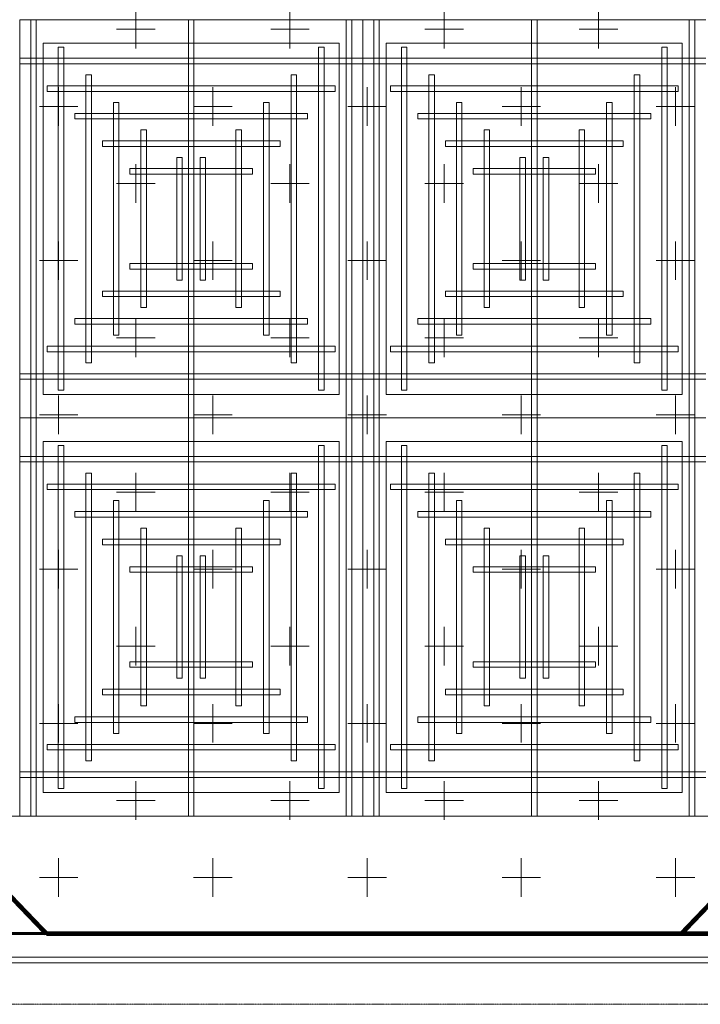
# Model space of a CAD drawing. Header units: millimetres. Extents: x 149250 to 222845, y -30669 to 18303.
# Tile 23 of 36: x 205532 to 207739, y 152 to 3344. Entities that reach past the tile are written whole.
import ezdxf

# ---------------------------------------------------------------- set-up
doc = ezdxf.new("R2010")
doc.units = ezdxf.units.MM
doc.header["$MEASUREMENT"] = 0
doc.linetypes.add('IRISH HOUSE_FF46_HYD AIRPORT_HVAC DUCTING LAYOUT 3$0$( Dashed )', pattern=[0.75, 0.5, -0.25])
doc.layers.get('0').update_dxf_attribs({"lineweight": 5})
for name, color, linetype, lineweight in [('IRISH HOUSE_FF46_HYD AIRPORT_HVAC DUCTING LAYOUT 3$0$02_Elevation 00', 8, 'Continuous', 9), ('IRISH HOUSE_FF46_HYD AIRPORT_HVAC DUCTING LAYOUT 3$0$Ceiling', 14, 'Continuous', 9), ('IRISH HOUSE_FF46_HYD AIRPORT_HVAC DUCTING LAYOUT 3$0$Furniture', 14, 'Continuous', 9), ('IRISH HOUSE_FF46_HYD AIRPORT_HVAC DUCTING LAYOUT 3$0$Grey', 8, 'Continuous', 9)]:
    doc.layers.add(name, color=color, linetype=linetype, lineweight=lineweight)
doc.layers.add('IRISH HOUSE_FF46_HYD AIRPORT_HVAC DUCTING LAYOUT 3$0$Flooring', color=8, linetype='Continuous')
doc.layers.add('IRISH HOUSE_FF46_HYD AIRPORT_HVAC DUCTING LAYOUT 3$0$RCP LAYOUT', color=9, linetype='Continuous', true_color=0x808080)
doc.layers.add('M-MEP-ELPR-EQUIP', color=6, linetype='Continuous', lineweight=20, true_color=0xff00ff)
pattern_1 = [(0, (215845.9740024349, 40813.00017321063), (250, 250), [125, -375]), (90, (215908.4740024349, 40750.50017321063), (-250, 250), [125, -375])]

# ---------------------------------------------------------------- blocks, each defined once
blk = doc.blocks.new('IRISH HOUSE_FF46_HYD AIRPORT_HVAC DUCTING LAYOUT 3$0$IRISH HOUSE-RCP LAYOUT')
at = {"color": 8, "lineweight": 0, "ltscale": 0.25, "true_color": 0x808080}
for p, q in [((5185.384299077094, -7118.148972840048), (5185.384299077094, -5827.239563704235)), ((5185.384299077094, -5827.239563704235), (6297.662531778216, -5827.239563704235)), ((7409.940764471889, -5827.239563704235), (6297.662531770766, -5827.239563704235)), ((6297.662531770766, -5827.239563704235), (6297.662531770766, -7118.148972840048)), ((6297.662531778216, -5827.239563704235), (6297.662531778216, -7118.148972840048)), ((5261.584299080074, -7041.948972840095), (5261.584299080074, -5903.439563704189)), ((5261.584299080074, -5903.439563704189), (6221.462531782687, -5903.439563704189)), ((6221.462531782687, -5903.439563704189), (6221.462531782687, -7041.948972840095)), ((7333.740764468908, -5903.439563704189), (6373.862531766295, -5903.439563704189)), ((6373.862531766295, -5903.439563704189), (6373.862531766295, -7041.948972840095)), ((7333.740764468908, -7041.948972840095), (7333.740764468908, -5903.439563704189)), ((6221.462531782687, -7041.948972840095), (5261.584299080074, -7041.948972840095)), ((6373.862531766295, -7041.948972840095), (7333.740764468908, -7041.948972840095)), ((6297.662531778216, -7118.148972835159), (5185.384299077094, -7118.148972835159)), ((5185.384299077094, -7118.148972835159), (5185.384299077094, -8409.058381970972)), ((6297.662531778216, -7118.148972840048), (5185.384299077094, -7118.148972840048)), ((6297.662531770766, -7118.148972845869), (7409.940764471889, -7118.148972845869)), ((6297.662531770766, -8409.058381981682), (6297.662531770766, -7118.148972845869)), ((6297.662531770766, -7118.148972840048), (7409.940764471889, -7118.148972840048)), ((6297.662531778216, -8409.058381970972), (6297.662531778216, -7118.148972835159)), ((6221.462531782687, -7194.348972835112), (5261.584299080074, -7194.348972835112)), ((5261.584299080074, -7194.348972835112), (5261.584299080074, -8332.858381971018)), ((6221.462531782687, -8332.858381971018), (6221.462531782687, -7194.348972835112)), ((6373.862531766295, -7194.348972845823), (7333.740764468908, -7194.348972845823)), ((6373.862531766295, -8332.858381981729), (6373.862531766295, -7194.348972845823)), ((7333.740764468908, -7194.348972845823), (7333.740764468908, -8332.858381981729)), ((5261.584299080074, -8332.858381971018), (6221.462531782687, -8332.858381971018)), ((7333.740764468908, -8332.858381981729), (6373.862531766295, -8332.858381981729)), ((10746.77546273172, -8409.058380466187), (1848.549600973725, -8409.058381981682)), ((5185.384299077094, -8409.058381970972), (6297.662531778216, -8409.058381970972)), ((7409.940764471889, -8409.058381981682), (6297.662531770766, -8409.058381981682))]:
    blk.add_line(p, q, dxfattribs=at)
at = {"layer": 'IRISH HOUSE_FF46_HYD AIRPORT_HVAC DUCTING LAYOUT 3$0$02_Elevation 00', "color": 8, "lineweight": 0, "ltscale": 0.25, "true_color": 0x808080}
blk.add_line((3685.529783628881, -8866.885108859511), (8188.748808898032, -8866.885108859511), dxfattribs=at)
at = {"layer": 'IRISH HOUSE_FF46_HYD AIRPORT_HVAC DUCTING LAYOUT 3$0$Ceiling', "color": 8, "lineweight": 0, "ltscale": 0.25, "true_color": 0x808080}
for p, q in [((5239.002215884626, -5827.239563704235), (5221.129576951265, -5827.239563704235)), ((5221.129576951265, -5827.239563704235), (5221.129576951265, -7118.148972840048)), ((5239.002215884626, -7118.148972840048), (5239.002215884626, -5827.239563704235)), ((5732.587095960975, -7118.148972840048), (5732.587095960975, -5827.239563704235)), ((5732.587095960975, -5827.239563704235), (5750.459734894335, -5827.239563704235)), ((5750.459734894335, -5827.239563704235), (5750.459734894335, -7118.148972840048)), ((6244.044614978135, -7118.148972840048), (6244.044614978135, -5827.239563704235)), ((6244.044614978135, -5827.239563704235), (6261.917253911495, -5827.239563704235)), ((6261.917253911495, -5827.239563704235), (6261.917253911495, -7118.148972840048)), ((6351.280448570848, -5827.239563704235), (6333.407809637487, -5827.239563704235)), ((6333.407809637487, -5827.239563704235), (6333.407809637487, -7118.148972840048)), ((6351.280448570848, -7118.148972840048), (6351.280448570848, -5827.239563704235)), ((6862.737967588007, -5827.239563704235), (6844.865328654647, -5827.239563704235)), ((6844.865328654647, -5827.239563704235), (6844.865328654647, -7118.148972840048)), ((6862.737967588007, -7118.148972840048), (6862.737967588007, -5827.239563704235)), ((7356.322847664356, -7118.148972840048), (7356.322847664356, -5827.239563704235)), ((7356.322847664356, -5827.239563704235), (7374.195486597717, -5827.239563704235)), ((7374.195486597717, -5827.239563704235), (7374.195486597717, -7118.148972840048)), ((5310.492771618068, -7028.785778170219), (5310.492771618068, -5916.602758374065)), ((5310.492771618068, -5916.602758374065), (5328.365410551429, -5916.602758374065)), ((5328.365410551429, -5916.602758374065), (5328.365410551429, -7028.785778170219)), ((6154.681420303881, -7028.785778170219), (6154.681420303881, -5916.602758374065)), ((6154.681420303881, -5916.602758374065), (6172.554059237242, -5916.602758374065)), ((6172.554059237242, -5916.602758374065), (6172.554059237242, -7028.785778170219)), ((6440.643643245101, -5916.602758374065), (6422.77100431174, -5916.602758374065)), ((6422.77100431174, -5916.602758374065), (6422.77100431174, -7028.785778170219)), ((6440.643643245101, -7028.785778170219), (6440.643643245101, -5916.602758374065)), ((7284.832291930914, -5916.602758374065), (7266.959652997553, -5916.602758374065)), ((7266.959652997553, -5916.602758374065), (7266.959652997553, -7028.785778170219)), ((7284.832291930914, -7028.785778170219), (7284.832291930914, -5916.602758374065)), ((6297.662531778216, -5952.34803624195), (5185.384299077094, -5952.34803624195)), ((5185.384299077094, -5952.34803624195), (5185.384299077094, -5970.22067517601)), ((6297.662531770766, -5970.22067517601), (6297.662531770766, -5952.34803624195)), ((6297.662531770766, -5952.34803624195), (7409.940764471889, -5952.34803624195)), ((6297.662531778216, -5970.22067517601), (6297.662531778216, -5952.34803624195)), ((5185.384299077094, -5970.22067517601), (6297.662531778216, -5970.22067517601)), ((7409.940764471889, -5970.22067517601), (6297.662531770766, -5970.22067517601)), ((5399.855966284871, -6939.422583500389), (5399.855966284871, -6005.965953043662)), ((5399.855966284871, -6005.965953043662), (5417.728605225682, -6005.965953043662)), ((5417.728605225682, -6005.965953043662), (5417.728605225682, -6939.422583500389)), ((6065.318225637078, -6939.422583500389), (6065.318225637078, -6005.965953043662)), ((6065.318225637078, -6005.965953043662), (6083.190864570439, -6005.965953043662)), ((6083.190864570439, -6005.965953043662), (6083.190864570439, -6939.422583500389)), ((6530.006837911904, -6005.965953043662), (6512.134198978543, -6005.965953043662)), ((6512.134198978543, -6005.965953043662), (6512.134198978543, -6939.422583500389)), ((6530.006837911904, -6939.422583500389), (6530.006837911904, -6005.965953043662)), ((7195.469097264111, -6005.965953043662), (7177.5964583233, -6005.965953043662)), ((7177.5964583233, -6005.965953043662), (7177.5964583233, -6939.422583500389)), ((7195.469097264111, -6939.422583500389), (7195.469097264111, -6005.965953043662)), ((5274.747493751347, -6041.71123091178), (5274.747493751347, -6059.583869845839)), ((6208.204124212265, -6041.71123091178), (5274.747493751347, -6041.71123091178)), ((5274.747493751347, -6059.583869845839), (6208.204124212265, -6059.583869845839)), ((6208.204124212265, -6059.583869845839), (6208.204124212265, -6041.71123091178)), ((6387.120939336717, -6059.583869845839), (6387.120939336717, -6041.71123091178)), ((6387.120939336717, -6041.71123091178), (7320.577569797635, -6041.71123091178)), ((7320.577569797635, -6059.583869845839), (6387.120939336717, -6059.583869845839)), ((7320.577569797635, -6041.71123091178), (7320.577569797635, -6059.583869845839)), ((5489.219160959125, -6850.059388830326), (5489.219160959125, -6095.329147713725)), ((5489.219160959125, -6095.329147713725), (5507.091799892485, -6095.329147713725)), ((5507.091799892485, -6095.329147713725), (5507.091799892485, -6850.059388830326)), ((5975.955030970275, -6850.059388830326), (5975.955030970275, -6095.329147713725)), ((5975.955030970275, -6095.329147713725), (5993.827669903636, -6095.329147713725)), ((5993.827669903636, -6095.329147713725), (5993.827669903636, -6850.059388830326)), ((6619.370032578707, -6095.329147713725), (6601.497393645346, -6095.329147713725)), ((6601.497393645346, -6095.329147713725), (6601.497393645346, -6850.059388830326)), ((6619.370032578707, -6850.059388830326), (6619.370032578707, -6095.329147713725)), ((7106.105902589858, -6095.329147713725), (7088.233263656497, -6095.329147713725)), ((7088.233263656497, -6095.329147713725), (7088.233263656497, -6850.059388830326)), ((7106.105902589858, -6850.059388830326), (7106.105902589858, -6095.329147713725)), ((5364.063081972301, -6131.074425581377), (5364.063081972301, -6148.947064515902)), ((6118.793323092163, -6131.074425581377), (5364.063081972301, -6131.074425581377)), ((5364.063081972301, -6148.947064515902), (6118.793323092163, -6148.947064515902)), ((6118.793323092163, -6148.947064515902), (6118.793323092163, -6131.074425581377)), ((6476.53174045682, -6148.947064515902), (6476.53174045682, -6131.074425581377)), ((6476.53174045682, -6131.074425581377), (7231.261981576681, -6131.074425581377)), ((7231.261981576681, -6148.947064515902), (6476.53174045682, -6148.947064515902)), ((7231.261981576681, -6131.074425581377), (7231.261981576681, -6148.947064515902)), ((5578.582355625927, -6760.696194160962), (5578.582355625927, -6184.692342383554)), ((5578.582355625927, -6184.692342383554), (5596.454994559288, -6184.692342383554)), ((5596.454994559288, -6184.692342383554), (5596.454994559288, -6760.696194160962)), ((5904.369262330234, -6184.692342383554), (5886.496623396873, -6184.692342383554)), ((5886.496623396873, -6184.692342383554), (5886.496623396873, -6760.696194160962)), ((5904.369262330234, -6760.696194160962), (5904.369262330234, -6184.692342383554)), ((6690.955801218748, -6760.696194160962), (6690.955801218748, -6184.692342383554)), ((6690.955801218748, -6184.692342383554), (6708.828440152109, -6184.692342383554)), ((6708.828440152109, -6184.692342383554), (6708.828440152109, -6760.696194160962)), ((7016.742707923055, -6184.692342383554), (6998.870068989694, -6184.692342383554)), ((6998.870068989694, -6184.692342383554), (6998.870068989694, -6760.696194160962)), ((7016.742707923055, -6760.696194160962), (7016.742707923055, -6184.692342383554)), ((5453.473883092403, -6220.437620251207), (5453.473883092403, -6238.310259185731)), ((6029.477734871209, -6220.437620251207), (5453.473883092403, -6220.437620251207)), ((6029.477734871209, -6238.310259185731), (6029.477734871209, -6220.437620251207)), ((6565.847328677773, -6238.310259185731), (6565.847328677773, -6220.437620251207)), ((6565.847328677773, -6220.437620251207), (7141.851180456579, -6220.437620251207)), ((7141.851180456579, -6220.437620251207), (7141.851180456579, -6238.310259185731)), ((5453.473883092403, -6238.310259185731), (6029.477734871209, -6238.310259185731)), ((7141.851180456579, -6238.310259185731), (6565.847328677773, -6238.310259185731)), ((5694.754508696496, -6671.3329994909), (5694.754508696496, -6274.055537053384)), ((5694.754508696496, -6274.055537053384), (5712.627147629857, -6274.055537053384)), ((5712.627147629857, -6274.055537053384), (5712.627147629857, -6671.3329994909)), ((5788.197109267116, -6274.055537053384), (5770.324470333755, -6274.055537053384)), ((5770.324470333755, -6274.055537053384), (5770.324470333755, -6671.3329994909)), ((5788.197109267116, -6671.3329994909), (5788.197109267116, -6274.055537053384)), ((6807.127954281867, -6671.3329994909), (6807.127954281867, -6274.055537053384)), ((6807.127954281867, -6274.055537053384), (6825.000593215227, -6274.055537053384)), ((6825.000593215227, -6274.055537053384), (6825.000593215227, -6671.3329994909)), ((6900.570554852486, -6274.055537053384), (6882.697915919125, -6274.055537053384)), ((6882.697915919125, -6274.055537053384), (6882.697915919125, -6671.3329994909)), ((6900.570554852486, -6671.3329994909), (6900.570554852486, -6274.055537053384)), ((5542.837077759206, -6309.800814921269), (5542.837077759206, -6327.673453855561)), ((5940.114540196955, -6309.800814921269), (5542.837077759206, -6309.800814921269)), ((5940.114540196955, -6327.673453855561), (5940.114540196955, -6309.800814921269)), ((6655.210523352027, -6327.673453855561), (6655.210523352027, -6309.800814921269)), ((6655.210523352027, -6309.800814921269), (7052.487985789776, -6309.800814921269)), ((7052.487985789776, -6309.800814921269), (7052.487985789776, -6327.673453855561)), ((5542.837077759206, -6327.673453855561), (5940.114540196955, -6327.673453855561)), ((7052.487985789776, -6327.673453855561), (6655.210523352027, -6327.673453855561)), ((5542.837077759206, -6635.587721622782), (5542.837077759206, -6617.715082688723)), ((5542.837077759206, -6617.715082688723), (5940.114540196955, -6617.715082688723)), ((5940.114540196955, -6635.587721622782), (5542.837077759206, -6635.587721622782)), ((5940.114540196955, -6617.715082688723), (5940.114540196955, -6635.587721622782)), ((7052.487985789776, -6617.715082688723), (6655.210523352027, -6617.715082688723)), ((6655.210523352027, -6617.715082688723), (6655.210523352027, -6635.587721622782)), ((6655.210523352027, -6635.587721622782), (7052.487985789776, -6635.587721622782)), ((7052.487985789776, -6635.587721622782), (7052.487985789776, -6617.715082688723)), ((5712.627147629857, -6671.3329994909), (5694.754508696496, -6671.3329994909)), ((5770.324470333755, -6671.3329994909), (5788.197109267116, -6671.3329994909)), ((6825.000593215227, -6671.3329994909), (6807.127954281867, -6671.3329994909)), ((6882.697915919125, -6671.3329994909), (6900.570554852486, -6671.3329994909)), ((5453.473883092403, -6724.950916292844), (5453.473883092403, -6707.078277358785)), ((5453.473883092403, -6707.078277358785), (6029.477734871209, -6707.078277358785)), ((6029.477734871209, -6724.950916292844), (5453.473883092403, -6724.950916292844)), ((6029.477734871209, -6707.078277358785), (6029.477734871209, -6724.950916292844)), ((7141.851180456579, -6707.078277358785), (6565.847328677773, -6707.078277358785)), ((6565.847328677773, -6707.078277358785), (6565.847328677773, -6724.950916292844)), ((6565.847328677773, -6724.950916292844), (7141.851180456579, -6724.950916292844)), ((7141.851180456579, -6724.950916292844), (7141.851180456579, -6707.078277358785)), ((5596.454994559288, -6760.696194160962), (5578.582355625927, -6760.696194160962)), ((5886.496623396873, -6760.696194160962), (5904.369262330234, -6760.696194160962)), ((6708.828440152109, -6760.696194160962), (6690.955801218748, -6760.696194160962)), ((6998.870068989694, -6760.696194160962), (7016.742707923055, -6760.696194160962)), ((5364.11068841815, -6814.314110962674), (5364.11068841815, -6796.441472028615)), ((5364.11068841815, -6796.441472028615), (6118.840929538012, -6796.441472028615)), ((6118.840929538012, -6796.441472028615), (6118.840929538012, -6814.314110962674)), ((7231.214375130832, -6796.441472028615), (6476.484134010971, -6796.441472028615)), ((6476.484134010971, -6796.441472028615), (6476.484134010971, -6814.314110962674)), ((7231.214375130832, -6814.314110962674), (7231.214375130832, -6796.441472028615)), ((6118.840929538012, -6814.314110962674), (5364.11068841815, -6814.314110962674)), ((6476.484134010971, -6814.314110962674), (7231.214375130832, -6814.314110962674)), ((5507.091799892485, -6850.059388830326), (5489.219160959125, -6850.059388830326)), ((5993.827669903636, -6850.059388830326), (5975.955030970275, -6850.059388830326)), ((6601.497393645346, -6850.059388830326), (6619.370032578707, -6850.059388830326)), ((7088.233263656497, -6850.059388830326), (7106.105902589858, -6850.059388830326)), ((5274.747493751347, -6903.677305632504), (5274.747493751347, -6885.804666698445)), ((5274.747493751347, -6885.804666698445), (6208.204124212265, -6885.804666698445)), ((6208.204124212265, -6885.804666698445), (6208.204124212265, -6903.677305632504)), ((7320.577569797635, -6885.804666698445), (6387.120939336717, -6885.804666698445)), ((6387.120939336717, -6885.804666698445), (6387.120939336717, -6903.677305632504)), ((7320.577569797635, -6903.677305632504), (7320.577569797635, -6885.804666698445)), ((6208.204124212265, -6903.677305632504), (5274.747493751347, -6903.677305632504)), ((6387.120939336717, -6903.677305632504), (7320.577569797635, -6903.677305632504)), ((5417.728605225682, -6939.422583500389), (5399.855966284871, -6939.422583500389)), ((6083.190864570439, -6939.422583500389), (6065.318225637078, -6939.422583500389)), ((6512.134198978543, -6939.422583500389), (6530.006837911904, -6939.422583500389)), ((7177.5964583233, -6939.422583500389), (7195.469097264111, -6939.422583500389)), ((5185.384299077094, -6975.167861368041), (6297.662531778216, -6975.167861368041)), ((5185.384299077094, -6993.040500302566), (5185.384299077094, -6975.167861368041)), ((7409.940764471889, -6975.167861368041), (6297.662531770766, -6975.167861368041)), ((6297.662531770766, -6975.167861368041), (6297.662531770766, -6993.040500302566)), ((6297.662531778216, -6975.167861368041), (6297.662531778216, -6993.040500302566)), ((6297.662531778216, -6993.040500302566), (5185.384299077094, -6993.040500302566)), ((6297.662531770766, -6993.040500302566), (7409.940764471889, -6993.040500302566)), ((5328.365410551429, -7028.785778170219), (5310.492771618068, -7028.785778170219)), ((6172.554059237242, -7028.785778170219), (6154.681420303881, -7028.785778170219)), ((6422.77100431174, -7028.785778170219), (6440.643643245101, -7028.785778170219)), ((7266.959652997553, -7028.785778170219), (7284.832291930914, -7028.785778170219)), ((5221.129576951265, -7118.148972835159), (5239.002215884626, -7118.148972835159)), ((5221.129576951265, -8409.058381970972), (5221.129576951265, -7118.148972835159)), ((5221.129576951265, -7118.148972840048), (5239.002215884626, -7118.148972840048)), ((5239.002215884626, -7118.148972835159), (5239.002215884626, -8409.058381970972)), ((5750.459734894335, -7118.148972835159), (5732.587095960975, -7118.148972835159)), ((5732.587095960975, -7118.148972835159), (5732.587095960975, -8409.058381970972)), ((5750.459734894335, -7118.148972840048), (5732.587095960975, -7118.148972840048)), ((5750.459734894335, -8409.058381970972), (5750.459734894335, -7118.148972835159)), ((6261.917253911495, -7118.148972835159), (6244.044614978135, -7118.148972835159)), ((6244.044614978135, -7118.148972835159), (6244.044614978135, -8409.058381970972)), ((6261.917253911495, -7118.148972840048), (6244.044614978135, -7118.148972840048)), ((6261.917253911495, -8409.058381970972), (6261.917253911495, -7118.148972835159)), ((6333.407809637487, -7118.148972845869), (6351.280448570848, -7118.148972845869)), ((6333.407809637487, -8409.058381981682), (6333.407809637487, -7118.148972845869)), ((6333.407809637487, -7118.148972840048), (6351.280448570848, -7118.148972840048)), ((6351.280448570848, -7118.148972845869), (6351.280448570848, -8409.058381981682)), ((6844.865328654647, -7118.148972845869), (6862.737967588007, -7118.148972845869)), ((6844.865328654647, -8409.058381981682), (6844.865328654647, -7118.148972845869)), ((6844.865328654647, -7118.148972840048), (6862.737967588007, -7118.148972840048)), ((6862.737967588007, -7118.148972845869), (6862.737967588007, -8409.058381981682)), ((7374.195486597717, -7118.148972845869), (7356.322847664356, -7118.148972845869)), ((7356.322847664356, -7118.148972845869), (7356.322847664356, -8409.058381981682)), ((7374.195486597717, -7118.148972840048), (7356.322847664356, -7118.148972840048)), ((7374.195486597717, -8409.058381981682), (7374.195486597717, -7118.148972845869)), ((5328.365410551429, -7207.512167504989), (5310.492771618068, -7207.512167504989)), ((5310.492771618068, -7207.512167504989), (5310.492771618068, -8319.695187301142)), ((5328.365410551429, -8319.695187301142), (5328.365410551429, -7207.512167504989)), ((6172.554059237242, -7207.512167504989), (6154.681420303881, -7207.512167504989)), ((6154.681420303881, -7207.512167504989), (6154.681420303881, -8319.695187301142)), ((6172.554059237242, -8319.695187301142), (6172.554059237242, -7207.512167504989)), ((6422.77100431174, -7207.512167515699), (6440.643643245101, -7207.512167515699)), ((6422.77100431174, -8319.695187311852), (6422.77100431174, -7207.512167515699)), ((6440.643643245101, -7207.512167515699), (6440.643643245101, -8319.695187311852)), ((7266.959652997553, -7207.512167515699), (7284.832291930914, -7207.512167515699)), ((7266.959652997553, -8319.695187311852), (7266.959652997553, -7207.512167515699)), ((7284.832291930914, -7207.512167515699), (7284.832291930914, -8319.695187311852)), ((6297.662531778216, -7243.257445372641), (5185.384299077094, -7243.257445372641)), ((5185.384299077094, -7243.257445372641), (5185.384299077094, -7261.130084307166)), ((6297.662531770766, -7261.130084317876), (6297.662531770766, -7243.257445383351)), ((6297.662531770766, -7243.257445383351), (7409.940764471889, -7243.257445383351)), ((6297.662531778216, -7261.130084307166), (6297.662531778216, -7243.257445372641)), ((5185.384299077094, -7261.130084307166), (6297.662531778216, -7261.130084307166)), ((7409.940764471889, -7261.130084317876), (6297.662531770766, -7261.130084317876)), ((5417.728605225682, -7296.875362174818), (5399.855966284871, -7296.875362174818)), ((5399.855966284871, -7296.875362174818), (5399.855966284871, -8230.331992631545)), ((5417.728605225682, -8230.331992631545), (5417.728605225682, -7296.875362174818)), ((6083.190864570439, -7296.875362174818), (6065.318225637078, -7296.875362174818)), ((6065.318225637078, -7296.875362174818), (6065.318225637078, -8230.331992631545)), ((6083.190864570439, -8230.331992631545), (6083.190864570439, -7296.875362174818)), ((6512.134198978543, -7296.875362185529), (6530.006837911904, -7296.875362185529)), ((6512.134198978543, -8230.331992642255), (6512.134198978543, -7296.875362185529)), ((6530.006837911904, -7296.875362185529), (6530.006837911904, -8230.331992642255)), ((7177.5964583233, -7296.875362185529), (7195.469097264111, -7296.875362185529)), ((7177.5964583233, -8230.331992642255), (7177.5964583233, -7296.875362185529)), ((7195.469097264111, -7296.875362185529), (7195.469097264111, -8230.331992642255)), ((5274.747493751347, -7332.620640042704), (5274.747493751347, -7350.493278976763)), ((6208.204124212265, -7332.620640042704), (5274.747493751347, -7332.620640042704)), ((6208.204124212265, -7350.493278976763), (6208.204124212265, -7332.620640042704)), ((6387.120939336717, -7350.493278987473), (6387.120939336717, -7332.620640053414)), ((6387.120939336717, -7332.620640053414), (7320.577569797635, -7332.620640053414)), ((7320.577569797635, -7332.620640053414), (7320.577569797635, -7350.493278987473)), ((5274.747493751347, -7350.493278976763), (6208.204124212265, -7350.493278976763)), ((7320.577569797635, -7350.493278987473), (6387.120939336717, -7350.493278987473)), ((5507.091799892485, -7386.238556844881), (5489.219160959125, -7386.238556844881)), ((5489.219160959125, -7386.238556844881), (5489.219160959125, -8140.968797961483)), ((5507.091799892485, -8140.968797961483), (5507.091799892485, -7386.238556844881)), ((5993.827669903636, -7386.238556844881), (5975.955030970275, -7386.238556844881)), ((5975.955030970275, -7386.238556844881), (5975.955030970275, -8140.968797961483)), ((5993.827669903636, -8140.968797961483), (5993.827669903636, -7386.238556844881)), ((6601.497393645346, -7386.238556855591), (6619.370032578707, -7386.238556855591)), ((6601.497393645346, -8140.968797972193), (6601.497393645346, -7386.238556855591)), ((6619.370032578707, -7386.238556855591), (6619.370032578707, -8140.968797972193)), ((7088.233263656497, -7386.238556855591), (7106.105902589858, -7386.238556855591)), ((7088.233263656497, -8140.968797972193), (7088.233263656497, -7386.238556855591)), ((7106.105902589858, -7386.238556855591), (7106.105902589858, -8140.968797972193)), ((5364.11068841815, -7421.983834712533), (5364.11068841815, -7439.856473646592)), ((6118.840929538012, -7421.983834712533), (5364.11068841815, -7421.983834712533)), ((6118.840929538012, -7439.856473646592), (6118.840929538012, -7421.983834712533)), ((6476.484134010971, -7439.856473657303), (6476.484134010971, -7421.983834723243)), ((6476.484134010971, -7421.983834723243), (7231.214375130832, -7421.983834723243)), ((7231.214375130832, -7421.983834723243), (7231.214375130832, -7439.856473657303)), ((5364.11068841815, -7439.856473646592), (6118.840929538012, -7439.856473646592)), ((7231.214375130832, -7439.856473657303), (6476.484134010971, -7439.856473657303)), ((5596.454994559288, -7475.601751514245), (5578.582355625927, -7475.601751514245)), ((5578.582355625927, -7475.601751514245), (5578.582355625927, -8051.605603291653)), ((5596.454994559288, -8051.605603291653), (5596.454994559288, -7475.601751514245)), ((5886.496623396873, -7475.601751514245), (5904.369262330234, -7475.601751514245)), ((5886.496623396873, -8051.605603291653), (5886.496623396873, -7475.601751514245)), ((5904.369262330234, -7475.601751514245), (5904.369262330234, -8051.605603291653)), ((6708.828440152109, -7475.601751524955), (6690.955801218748, -7475.601751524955)), ((6690.955801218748, -7475.601751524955), (6690.955801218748, -8051.605603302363)), ((6708.828440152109, -8051.605603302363), (6708.828440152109, -7475.601751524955)), ((6998.870068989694, -7475.601751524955), (7016.742707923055, -7475.601751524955)), ((6998.870068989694, -8051.605603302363), (6998.870068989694, -7475.601751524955)), ((7016.742707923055, -7475.601751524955), (7016.742707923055, -8051.605603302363)), ((5453.473883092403, -7511.347029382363), (5453.473883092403, -7529.219668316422)), ((6029.477734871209, -7511.347029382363), (5453.473883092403, -7511.347029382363)), ((5453.473883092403, -7529.219668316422), (6029.477734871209, -7529.219668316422)), ((6029.477734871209, -7529.219668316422), (6029.477734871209, -7511.347029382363)), ((6565.847328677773, -7529.219668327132), (6565.847328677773, -7511.347029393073)), ((6565.847328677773, -7511.347029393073), (7141.851180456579, -7511.347029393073)), ((7141.851180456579, -7529.219668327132), (6565.847328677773, -7529.219668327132)), ((7141.851180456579, -7511.347029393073), (7141.851180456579, -7529.219668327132)), ((5712.627147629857, -7564.964946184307), (5694.754508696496, -7564.964946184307)), ((5694.754508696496, -7564.964946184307), (5694.754508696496, -7962.242408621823)), ((5712.627147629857, -7962.242408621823), (5712.627147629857, -7564.964946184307)), ((5770.324470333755, -7564.964946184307), (5788.197109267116, -7564.964946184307)), ((5770.324470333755, -7962.242408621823), (5770.324470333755, -7564.964946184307)), ((5788.197109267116, -7564.964946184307), (5788.197109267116, -7962.242408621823)), ((6825.000593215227, -7564.964946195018), (6807.127954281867, -7564.964946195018)), ((6807.127954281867, -7564.964946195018), (6807.127954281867, -7962.242408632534)), ((6825.000593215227, -7962.242408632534), (6825.000593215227, -7564.964946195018)), ((6882.697915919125, -7564.964946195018), (6900.570554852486, -7564.964946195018)), ((6882.697915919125, -7962.242408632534), (6882.697915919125, -7564.964946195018)), ((6900.570554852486, -7564.964946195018), (6900.570554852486, -7962.242408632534)), ((5542.837077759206, -7600.710224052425), (5542.837077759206, -7618.582862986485)), ((5940.114540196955, -7600.710224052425), (5542.837077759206, -7600.710224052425)), ((5542.837077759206, -7618.582862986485), (5940.114540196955, -7618.582862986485)), ((5940.114540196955, -7618.582862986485), (5940.114540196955, -7600.710224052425)), ((6655.210523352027, -7618.582862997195), (6655.210523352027, -7600.710224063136)), ((6655.210523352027, -7600.710224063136), (7052.487985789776, -7600.710224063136)), ((7052.487985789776, -7618.582862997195), (6655.210523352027, -7618.582862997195)), ((7052.487985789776, -7600.710224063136), (7052.487985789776, -7618.582862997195)), ((5542.837077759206, -7926.497130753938), (5542.837077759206, -7908.624491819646)), ((5542.837077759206, -7908.624491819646), (5940.114540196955, -7908.624491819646)), ((5940.114540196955, -7908.624491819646), (5940.114540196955, -7926.497130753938)), ((7052.487985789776, -7908.624491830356), (6655.210523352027, -7908.624491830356)), ((6655.210523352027, -7908.624491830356), (6655.210523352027, -7926.497130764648)), ((7052.487985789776, -7926.497130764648), (7052.487985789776, -7908.624491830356)), ((5940.114540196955, -7926.497130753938), (5542.837077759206, -7926.497130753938)), ((6655.210523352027, -7926.497130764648), (7052.487985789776, -7926.497130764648)), ((5694.754508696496, -7962.242408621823), (5712.627147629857, -7962.242408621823)), ((5788.197109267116, -7962.242408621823), (5770.324470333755, -7962.242408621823)), ((6807.127954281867, -7962.242408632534), (6825.000593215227, -7962.242408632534)), ((6900.570554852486, -7962.242408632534), (6882.697915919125, -7962.242408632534)), ((5453.473883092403, -8015.860325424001), (5453.473883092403, -7997.987686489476)), ((5453.473883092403, -7997.987686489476), (6029.477734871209, -7997.987686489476)), ((6029.477734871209, -7997.987686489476), (6029.477734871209, -8015.860325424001)), ((7141.851180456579, -7997.987686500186), (6565.847328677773, -7997.987686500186)), ((6565.847328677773, -7997.987686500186), (6565.847328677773, -8015.860325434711)), ((7141.851180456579, -8015.860325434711), (7141.851180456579, -7997.987686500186)), ((6029.477734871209, -8015.860325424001), (5453.473883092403, -8015.860325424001)), ((6565.847328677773, -8015.860325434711), (7141.851180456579, -8015.860325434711)), ((5578.582355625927, -8051.605603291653), (5596.454994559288, -8051.605603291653)), ((5904.369262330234, -8051.605603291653), (5886.496623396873, -8051.605603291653)), ((6690.955801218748, -8051.605603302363), (6708.828440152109, -8051.605603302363)), ((7016.742707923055, -8051.605603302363), (6998.870068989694, -8051.605603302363)), ((5364.063081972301, -8105.22352009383), (5364.063081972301, -8087.350881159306)), ((5364.063081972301, -8087.350881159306), (6118.793323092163, -8087.350881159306)), ((6118.793323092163, -8105.22352009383), (5364.063081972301, -8105.22352009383)), ((6118.793323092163, -8087.350881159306), (6118.793323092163, -8105.22352009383)), ((7231.261981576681, -8087.350881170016), (6476.53174045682, -8087.350881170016)), ((6476.53174045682, -8087.350881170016), (6476.53174045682, -8105.223520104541)), ((6476.53174045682, -8105.223520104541), (7231.261981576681, -8105.223520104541)), ((7231.261981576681, -8105.223520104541), (7231.261981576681, -8087.350881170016)), ((5489.219160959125, -8140.968797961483), (5507.091799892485, -8140.968797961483)), ((5975.955030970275, -8140.968797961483), (5993.827669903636, -8140.968797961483)), ((6619.370032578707, -8140.968797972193), (6601.497393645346, -8140.968797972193)), ((7106.105902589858, -8140.968797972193), (7088.233263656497, -8140.968797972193)), ((5274.747493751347, -8194.586714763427), (5274.747493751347, -8176.714075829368)), ((5274.747493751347, -8176.714075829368), (6208.204124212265, -8176.714075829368)), ((6208.204124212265, -8194.586714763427), (5274.747493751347, -8194.586714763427)), ((6208.204124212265, -8176.714075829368), (6208.204124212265, -8194.586714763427)), ((7320.577569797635, -8176.714075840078), (6387.120939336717, -8176.714075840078)), ((6387.120939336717, -8176.714075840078), (6387.120939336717, -8194.586714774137)), ((6387.120939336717, -8194.586714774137), (7320.577569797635, -8194.586714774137)), ((7320.577569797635, -8194.586714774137), (7320.577569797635, -8176.714075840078)), ((5399.855966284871, -8230.331992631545), (5417.728605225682, -8230.331992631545)), ((6065.318225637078, -8230.331992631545), (6083.190864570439, -8230.331992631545)), ((6530.006837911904, -8230.331992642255), (6512.134198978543, -8230.331992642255)), ((7195.469097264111, -8230.331992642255), (7177.5964583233, -8230.331992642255)), ((5185.384299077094, -8266.077270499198), (6297.662531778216, -8266.077270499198)), ((5185.384299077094, -8283.949909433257), (5185.384299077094, -8266.077270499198)), ((7409.940764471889, -8266.077270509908), (6297.662531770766, -8266.077270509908)), ((6297.662531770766, -8266.077270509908), (6297.662531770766, -8283.949909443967)), ((6297.662531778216, -8266.077270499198), (6297.662531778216, -8283.949909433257)), ((6297.662531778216, -8283.949909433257), (5185.384299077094, -8283.949909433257)), ((6297.662531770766, -8283.949909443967), (7409.940764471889, -8283.949909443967)), ((5310.492771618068, -8319.695187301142), (5328.365410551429, -8319.695187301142)), ((6154.681420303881, -8319.695187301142), (6172.554059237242, -8319.695187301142)), ((6440.643643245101, -8319.695187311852), (6422.77100431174, -8319.695187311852)), ((7284.832291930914, -8319.695187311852), (7266.959652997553, -8319.695187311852)), ((5239.002215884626, -8409.058381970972), (5221.129576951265, -8409.058381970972)), ((5732.587095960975, -8409.058381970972), (5750.459734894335, -8409.058381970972)), ((6244.044614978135, -8409.058381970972), (6261.917253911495, -8409.058381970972)), ((6351.280448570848, -8409.058381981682), (6333.407809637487, -8409.058381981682)), ((6862.737967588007, -8409.058381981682), (6844.865328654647, -8409.058381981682)), ((7356.322847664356, -8409.058381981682), (7374.195486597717, -8409.058381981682))]:
    blk.add_line(p, q, dxfattribs=at)
at = {"layer": 'IRISH HOUSE_FF46_HYD AIRPORT_HVAC DUCTING LAYOUT 3$0$Flooring', "color": 8, "lineweight": 0, "ltscale": 0.25, "true_color": 0x808080}
blk.add_line((1134.712384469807, -8885.032331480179), (11472.34508609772, -8885.032331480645), dxfattribs=at)
at = {"layer": 'IRISH HOUSE_FF46_HYD AIRPORT_HVAC DUCTING LAYOUT 3$0$Furniture', "color": 8, "lineweight": 0, "ltscale": 0.25, "true_color": 0x808080}
blk.add_line((1106.03579688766, -8866.885108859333), (11438.3984781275, -8866.885108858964), dxfattribs=at)
at = {"layer": 'IRISH HOUSE_FF46_HYD AIRPORT_HVAC DUCTING LAYOUT 3$0$Grey', "color": 8, "linetype": 'IRISH HOUSE_FF46_HYD AIRPORT_HVAC DUCTING LAYOUT 3$0$( Dashed )', "lineweight": 0, "ltscale": 0.2, "true_color": 0x808080}
blk.add_line((1258.435796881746, -9019.285108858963), (11438.3984781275, -9019.285108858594), dxfattribs=at)
blk = doc.blocks.new('IRISH HOUSE_FF46_HYD AIRPORT_HVAC DUCTING LAYOUT 3')
at = {"layer": 'IRISH HOUSE_FF46_HYD AIRPORT_HVAC DUCTING LAYOUT 3$0$RCP LAYOUT', "lineweight": 0}
blk.add_blockref('IRISH HOUSE_FF46_HYD AIRPORT_HVAC DUCTING LAYOUT 3$0$IRISH HOUSE-RCP LAYOUT', (0, 0), dxfattribs=at)

msp = doc.modelspace()

# ---------------------------------------------------------------- hatches: boundary and pattern name
at = {"lineweight": 0, "true_color": 0x0000ff}
h = msp.add_hatch(dxfattribs=at)
h.set_pattern_fill('CROSS', color=5, scale=1000)
h.set_pattern_definition(pattern_1)
h.paths.add_polyline_path([(201453.0700203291, 1755.008255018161), (201453.0700203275, 381.0000000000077), (207677.4957555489, 381.0501407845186, 1.063164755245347), (200381.0280056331, 7191.875161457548), (200380.9999999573, 1755.008255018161)])
h = msp.add_hatch(dxfattribs=at)
h.set_pattern_fill('CROSS', color=5, scale=1000)
h.set_pattern_definition(pattern_1)
h.paths.add_polyline_path([(205619.2646395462, 381.0335607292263), (209696.914808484, 381.0664081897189), (209696.914808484, 533.4664081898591), (209849.3148084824, 533.4664081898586), (209849.3148084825, 381.0664081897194), (211785.4327015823, 381.0664081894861), (211787.1368752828, 9019.466766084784), (211775.6078505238, 9019.466766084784, -0.8104441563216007), (209980.9851487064, 8924.272812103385, 0.747854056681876)])
h.paths.add_polyline_path([(208908.768795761, 4010.0570050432, -1), (209208.768795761, 4010.0570050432, -1)], flags=16)
h.paths.add_polyline_path([(208971.268795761, 3897.5570050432), (209146.268795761, 3897.5570050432), (209146.268795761, 4122.5570050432), (208971.268795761, 4122.5570050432)], flags=8)

# ---------------------------------------------------------------- linework, layer by layer
at = {"color": 5, "true_color": 0x0000ff, "const_width": 15}
for points in [[(207677.4957555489, 381.0501407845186), (201453.0700203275, 381.0000000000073), (201453.0700203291, 1755.008255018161), (200380.9999999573, 1755.008255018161), (200381.0280056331, 7191.875161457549, -1.063164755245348)], [(209980.9851487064, 8924.272812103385, 0.8104441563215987), (211775.6078505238, 9019.466766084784), (211787.1368752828, 9019.466766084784), (211785.4327015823, 381.0664081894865), (209849.3148084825, 381.0664081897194), (209849.3148084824, 533.4664081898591), (209696.914808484, 533.4664081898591), (209696.914808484, 381.0664081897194), (205619.2646395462, 381.0335607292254, -0.7478540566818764)]]:
    msp.add_lwpolyline(points, format="xyb", close=True, dxfattribs=at)

# ---------------------------------------------------------------- block references
at = {"layer": 'M-MEP-ELPR-EQUIP'}
msp.add_blockref('IRISH HOUSE_FF46_HYD AIRPORT_HVAC DUCTING LAYOUT 3', (200347.0342234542, 9171.685108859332), dxfattribs=at)

doc.saveas('drawing.dxf')
